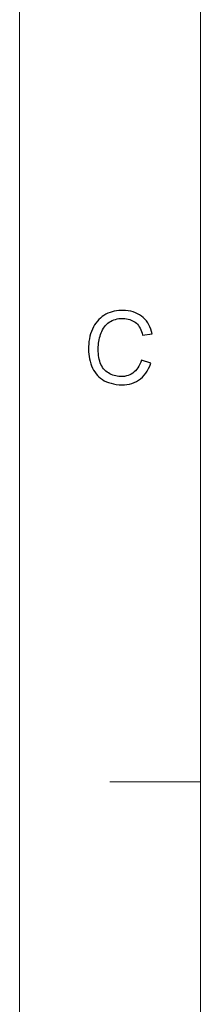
# Model space of a CAD drawing. Header units: millimetres. Extents: x -371 to 373, y -280 to 256.
# Tile 11 of 103: x -371 to -354, y -115 to -24. Entities that reach past the tile are written whole.
import ezdxf

# ---------------------------------------------------------------- set-up
doc = ezdxf.new("R2010")
doc.units = ezdxf.units.MM
doc.header["$MEASUREMENT"] = 0
doc.layers.add('layer 1', color=7, linetype='Continuous')

msp = doc.modelspace()

# ---------------------------------------------------------------- linework, layer by layer
at = {"layer": 'layer 1', "color": 1, "lineweight": 5}
for points in [[(-370.7019, -279.6416), (-370.7019, -279.6416), (-370.7019, 255.9945), (-370.7019, 255.9945)], [(-370.7019, -279.6416), (-370.7019, -279.6416), (-370.7019, 255.9945), (-370.7019, 255.9945)], [(-370.7019, -279.6416), (-370.7019, -279.6416), (-370.7019, 255.9945), (-370.7019, 255.9945)], [(-362.2534, -94.6191), (-362.2534, -94.6191), (-353.8048, -94.6191), (-353.8048, -94.6191)], [(-362.2534, -94.6191), (-362.2534, -94.6191), (-353.8048, -94.6191), (-353.8048, -94.6191)], [(-362.2534, -94.6191), (-362.2534, -94.6191), (-353.8048, -94.6191), (-353.8048, -94.6191)]]:
    msp.add_open_spline(points, degree=3, dxfattribs=at)
at = {"layer": 'layer 1', "color": 5, "lineweight": 9}
msp.add_open_spline([(-353.8048, 239.0974), (-353.8048, 239.0974), (-353.8048, -262.7446), (-353.8048, -262.7446)], degree=3, dxfattribs=at)
at = {"layer": 'layer 1', "color": 1}
msp.add_open_spline([(-359.3095, -55.2683), (-359.3095, -55.2683), (-358.4429, -55.5703), (-358.4429, -55.5703), (-358.4429, -55.5703), (-358.6916, -56.2819), (-359.0751, -56.8062), (-359.5913, -57.1472), (-359.5913, -57.1472), (-360.106, -57.4869), (-360.7131, -57.626), (-361.4094, -57.5651), (-361.4094, -57.5651), (-362.1306, -57.5008), (-362.7048, -57.3037), (-363.1318, -56.9706), (-363.1318, -56.9706), (-363.5573, -56.6372), (-363.8639, -56.1818), (-364.0519, -55.6045), (-364.0519, -55.6045), (-364.2378, -55.0255), (-364.3036, -54.4188), (-364.2474, -53.7787), (-364.2474, -53.7787), (-364.1865, -53.0824), (-364.0001, -52.485), (-363.689, -51.9904), (-363.689, -51.9904), (-363.3776, -51.4946), (-362.9642, -51.1331), (-362.4481, -50.908), (-362.4481, -50.908), (-361.9334, -50.681), (-361.381, -50.5933), (-360.7913, -50.6451), (-360.7913, -50.6451), (-360.1215, -50.703), (-359.5724, -50.9235), (-359.1454, -51.3037), (-359.1454, -51.3037), (-358.7198, -51.6855), (-358.4429, -52.1923), (-358.3177, -52.826), (-358.3177, -52.826), (-358.3177, -52.826), (-359.208, -52.9543), (-359.208, -52.9543), (-359.208, -52.9543), (-359.3205, -52.4535), (-359.5146, -52.0795), (-359.7901, -51.8325), (-359.7901, -51.8325), (-360.0651, -51.5837), (-360.4283, -51.4399), (-360.8758, -51.4007), (-360.8758, -51.4007), (-361.3889, -51.3567), (-361.8302, -51.4413), (-362.1977, -51.6588), (-362.1977, -51.6588), (-362.5638, -51.8748), (-362.8362, -52.1844), (-363.013, -52.588), (-363.013, -52.588), (-363.1881, -52.9902), (-363.2961, -53.4126), (-363.3353, -53.854), (-363.3353, -53.854), (-363.3836, -54.4234), (-363.3444, -54.9273), (-363.2163, -55.3668), (-363.2163, -55.3668), (-363.088, -55.8047), (-362.8579, -56.146), (-362.5263, -56.3852), (-362.5263, -56.3852), (-362.1948, -56.6263), (-361.824, -56.7656), (-361.4171, -56.8), (-361.4171, -56.8), (-360.9196, -56.8437), (-360.4878, -56.7371), (-360.1184, -56.4824), (-360.1184, -56.4824), (-359.7494, -56.2258), (-359.4801, -55.822), (-359.3095, -55.2683)], degree=3, knots=[0, 0, 0, 0, 0.0434783, 0.0434783, 0.0434783, 0.0434783, 0.0869565, 0.0869565, 0.0869565, 0.0869565, 0.1304348, 0.1304348, 0.1304348, 0.1304348, 0.173913, 0.173913, 0.173913, 0.173913, 0.2173913, 0.2173913, 0.2173913, 0.2173913, 0.2608696, 0.2608696, 0.2608696, 0.2608696, 0.3043478, 0.3043478, 0.3043478, 0.3043478, 0.3478261, 0.3478261, 0.3478261, 0.3478261, 0.3913043, 0.3913043, 0.3913043, 0.3913043, 0.4347826, 0.4347826, 0.4347826, 0.4347826, 0.4782609, 0.4782609, 0.4782609, 0.4782609, 0.5217391, 0.5217391, 0.5217391, 0.5217391, 0.5652174, 0.5652174, 0.5652174, 0.5652174, 0.6086957, 0.6086957, 0.6086957, 0.6086957, 0.6521739, 0.6521739, 0.6521739, 0.6521739, 0.6956522, 0.6956522, 0.6956522, 0.6956522, 0.7391304, 0.7391304, 0.7391304, 0.7391304, 0.7826087, 0.7826087, 0.7826087, 0.7826087, 0.826087, 0.826087, 0.826087, 0.826087, 0.8695652, 0.8695652, 0.8695652, 0.8695652, 0.9130435, 0.9130435, 0.9130435, 0.9130435, 1, 1, 1, 1], dxfattribs=at)
msp.add_open_spline([(-359.3095, -55.2683), (-359.3095, -55.2683), (-358.4429, -55.5703), (-358.4429, -55.5703), (-358.4429, -55.5703), (-358.6916, -56.2819), (-359.0751, -56.8062), (-359.5913, -57.1472), (-359.5913, -57.1472), (-360.106, -57.4869), (-360.7131, -57.626), (-361.4094, -57.5651), (-361.4094, -57.5651), (-362.1306, -57.5008), (-362.7048, -57.3037), (-363.1318, -56.9706), (-363.1318, -56.9706), (-363.5573, -56.6372), (-363.8639, -56.1818), (-364.0519, -55.6045), (-364.0519, -55.6045), (-364.2378, -55.0255), (-364.3036, -54.4188), (-364.2474, -53.7787), (-364.2474, -53.7787), (-364.1865, -53.0824), (-364.0001, -52.485), (-363.689, -51.9904), (-363.689, -51.9904), (-363.3776, -51.4946), (-362.9642, -51.1331), (-362.4481, -50.908), (-362.4481, -50.908), (-361.9334, -50.681), (-361.381, -50.5933), (-360.7913, -50.6451), (-360.7913, -50.6451), (-360.1215, -50.703), (-359.5724, -50.9235), (-359.1454, -51.3037), (-359.1454, -51.3037), (-358.7198, -51.6855), (-358.4429, -52.1923), (-358.3177, -52.826), (-358.3177, -52.826), (-358.3177, -52.826), (-359.208, -52.9543), (-359.208, -52.9543), (-359.208, -52.9543), (-359.3205, -52.4535), (-359.5146, -52.0795), (-359.7901, -51.8325), (-359.7901, -51.8325), (-360.0651, -51.5837), (-360.4283, -51.4399), (-360.8758, -51.4007), (-360.8758, -51.4007), (-361.3889, -51.3567), (-361.8302, -51.4413), (-362.1977, -51.6588), (-362.1977, -51.6588), (-362.5638, -51.8748), (-362.8362, -52.1844), (-363.013, -52.588), (-363.013, -52.588), (-363.1881, -52.9902), (-363.2961, -53.4126), (-363.3353, -53.854), (-363.3353, -53.854), (-363.3836, -54.4234), (-363.3444, -54.9273), (-363.2163, -55.3668), (-363.2163, -55.3668), (-363.088, -55.8047), (-362.8579, -56.146), (-362.5263, -56.3852), (-362.5263, -56.3852), (-362.1948, -56.6263), (-361.824, -56.7656), (-361.4171, -56.8), (-361.4171, -56.8), (-360.9196, -56.8437), (-360.4878, -56.7371), (-360.1184, -56.4824), (-360.1184, -56.4824), (-359.7494, -56.2258), (-359.4801, -55.822), (-359.3095, -55.2683)], degree=3, knots=[0, 0, 0, 0, 0.0434783, 0.0434783, 0.0434783, 0.0434783, 0.0869565, 0.0869565, 0.0869565, 0.0869565, 0.1304348, 0.1304348, 0.1304348, 0.1304348, 0.173913, 0.173913, 0.173913, 0.173913, 0.2173913, 0.2173913, 0.2173913, 0.2173913, 0.2608696, 0.2608696, 0.2608696, 0.2608696, 0.3043478, 0.3043478, 0.3043478, 0.3043478, 0.3478261, 0.3478261, 0.3478261, 0.3478261, 0.3913043, 0.3913043, 0.3913043, 0.3913043, 0.4347826, 0.4347826, 0.4347826, 0.4347826, 0.4782609, 0.4782609, 0.4782609, 0.4782609, 0.5217391, 0.5217391, 0.5217391, 0.5217391, 0.5652174, 0.5652174, 0.5652174, 0.5652174, 0.6086957, 0.6086957, 0.6086957, 0.6086957, 0.6521739, 0.6521739, 0.6521739, 0.6521739, 0.6956522, 0.6956522, 0.6956522, 0.6956522, 0.7391304, 0.7391304, 0.7391304, 0.7391304, 0.7826087, 0.7826087, 0.7826087, 0.7826087, 0.826087, 0.826087, 0.826087, 0.826087, 0.8695652, 0.8695652, 0.8695652, 0.8695652, 0.9130435, 0.9130435, 0.9130435, 0.9130435, 1, 1, 1, 1], dxfattribs=at)
msp.add_open_spline([(-359.3095, -55.2683), (-359.3095, -55.2683), (-358.4429, -55.5703), (-358.4429, -55.5703), (-358.4429, -55.5703), (-358.6916, -56.2819), (-359.0751, -56.8062), (-359.5913, -57.1472), (-359.5913, -57.1472), (-360.106, -57.4869), (-360.7131, -57.626), (-361.4094, -57.5651), (-361.4094, -57.5651), (-362.1306, -57.5008), (-362.7048, -57.3037), (-363.1318, -56.9706), (-363.1318, -56.9706), (-363.5573, -56.6372), (-363.8639, -56.1818), (-364.0519, -55.6045), (-364.0519, -55.6045), (-364.2378, -55.0255), (-364.3036, -54.4188), (-364.2474, -53.7787), (-364.2474, -53.7787), (-364.1865, -53.0824), (-364.0001, -52.485), (-363.689, -51.9904), (-363.689, -51.9904), (-363.3776, -51.4946), (-362.9642, -51.1331), (-362.4481, -50.908), (-362.4481, -50.908), (-361.9334, -50.681), (-361.381, -50.5933), (-360.7913, -50.6451), (-360.7913, -50.6451), (-360.1215, -50.703), (-359.5724, -50.9235), (-359.1454, -51.3037), (-359.1454, -51.3037), (-358.7198, -51.6855), (-358.4429, -52.1923), (-358.3177, -52.826), (-358.3177, -52.826), (-358.3177, -52.826), (-359.208, -52.9543), (-359.208, -52.9543), (-359.208, -52.9543), (-359.3205, -52.4535), (-359.5146, -52.0795), (-359.7901, -51.8325), (-359.7901, -51.8325), (-360.0651, -51.5837), (-360.4283, -51.4399), (-360.8758, -51.4007), (-360.8758, -51.4007), (-361.3889, -51.3567), (-361.8302, -51.4413), (-362.1977, -51.6588), (-362.1977, -51.6588), (-362.5638, -51.8748), (-362.8362, -52.1844), (-363.013, -52.588), (-363.013, -52.588), (-363.1881, -52.9902), (-363.2961, -53.4126), (-363.3353, -53.854), (-363.3353, -53.854), (-363.3836, -54.4234), (-363.3444, -54.9273), (-363.2163, -55.3668), (-363.2163, -55.3668), (-363.088, -55.8047), (-362.8579, -56.146), (-362.5263, -56.3852), (-362.5263, -56.3852), (-362.1948, -56.6263), (-361.824, -56.7656), (-361.4171, -56.8), (-361.4171, -56.8), (-360.9196, -56.8437), (-360.4878, -56.7371), (-360.1184, -56.4824), (-360.1184, -56.4824), (-359.7494, -56.2258), (-359.4801, -55.822), (-359.3095, -55.2683)], degree=3, knots=[0, 0, 0, 0, 0.0434783, 0.0434783, 0.0434783, 0.0434783, 0.0869565, 0.0869565, 0.0869565, 0.0869565, 0.1304348, 0.1304348, 0.1304348, 0.1304348, 0.173913, 0.173913, 0.173913, 0.173913, 0.2173913, 0.2173913, 0.2173913, 0.2173913, 0.2608696, 0.2608696, 0.2608696, 0.2608696, 0.3043478, 0.3043478, 0.3043478, 0.3043478, 0.3478261, 0.3478261, 0.3478261, 0.3478261, 0.3913043, 0.3913043, 0.3913043, 0.3913043, 0.4347826, 0.4347826, 0.4347826, 0.4347826, 0.4782609, 0.4782609, 0.4782609, 0.4782609, 0.5217391, 0.5217391, 0.5217391, 0.5217391, 0.5652174, 0.5652174, 0.5652174, 0.5652174, 0.6086957, 0.6086957, 0.6086957, 0.6086957, 0.6521739, 0.6521739, 0.6521739, 0.6521739, 0.6956522, 0.6956522, 0.6956522, 0.6956522, 0.7391304, 0.7391304, 0.7391304, 0.7391304, 0.7826087, 0.7826087, 0.7826087, 0.7826087, 0.826087, 0.826087, 0.826087, 0.826087, 0.8695652, 0.8695652, 0.8695652, 0.8695652, 0.9130435, 0.9130435, 0.9130435, 0.9130435, 1, 1, 1, 1], dxfattribs=at)

doc.saveas('drawing.dxf')
